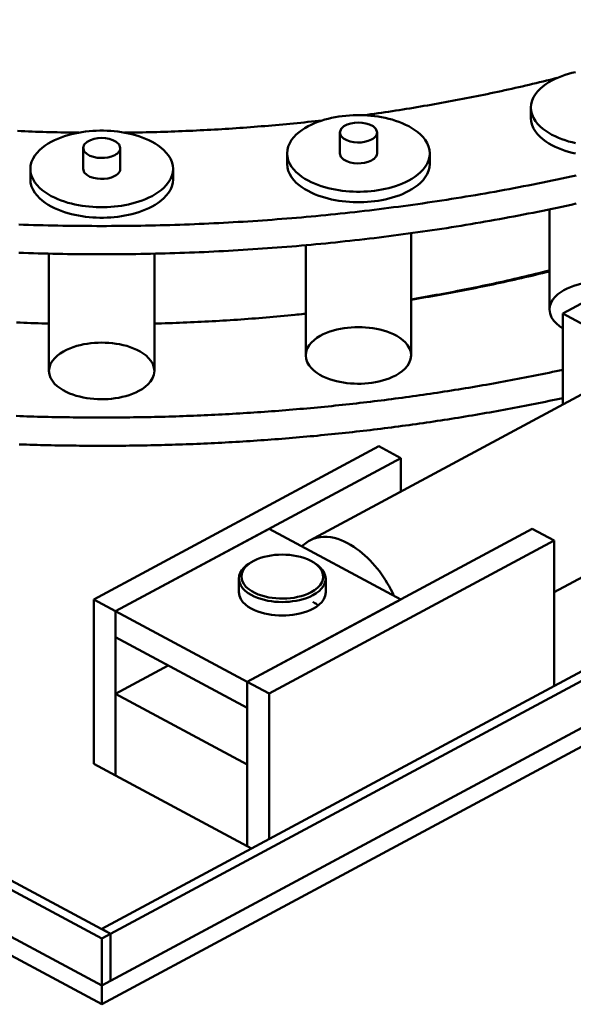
# Model space of a CAD drawing. Header units: millimetres. Extents: x 0 to 841, y 0 to 594.
# Tile 13 of 23: x 556 to 575, y 141 to 174. Entities that reach past the tile are written whole.
import ezdxf

# ---------------------------------------------------------------- set-up
doc = ezdxf.new("R2010")
doc.units = ezdxf.units.MM
doc.layers.add('VIS', color=7, linetype='CONTINUOUS', lineweight=50)

msp = doc.modelspace()

# ---------------------------------------------------------------- linework, layer by layer
at = {"layer": 'VIS'}
for points in [[(483.297, 184.275), (559.297, 143.471)], [(483, 184.116), (559, 143.312)], [(559, 143.631), (634.406, 184.116)], [(559.297, 143.471), (634.703, 183.957)], [(483, 182.522), (559, 141.718)], [(483, 182.522), (559, 141.718)], [(559, 141.718), (635, 182.522)], [(559.297, 141.878), (634.703, 182.363)], [(483, 181.885), (559, 141.081)], [(559, 141.081), (635, 181.885)], [(575.035, 172.629), (574.917, 172.601), (574.8, 172.569), (574.683, 172.534), (574.568, 172.493), (574.455, 172.449), (574.344, 172.399), (574.236, 172.344), (574.13, 172.284), (574.028, 172.218), (573.931, 172.145), (573.839, 172.065), (573.755, 171.977), (573.68, 171.881), (573.617, 171.777), (573.568, 171.666), (573.538, 171.548), (573.527, 171.427)], [(567.872, 171.169), (567.992, 171.186), (568.112, 171.202), (568.232, 171.219), (568.352, 171.236), (568.471, 171.254), (568.591, 171.271), (568.711, 171.289), (568.831, 171.307), (568.95, 171.326), (569.07, 171.344), (569.19, 171.363), (569.309, 171.382), (569.429, 171.401), (569.549, 171.421), (569.668, 171.44), (569.787, 171.46), (569.907, 171.481), (570.026, 171.501), (570.146, 171.522), (570.265, 171.543), (570.384, 171.564), (570.503, 171.585), (570.623, 171.607), (570.742, 171.629), (570.861, 171.651), (570.98, 171.673), (571.099, 171.696), (571.218, 171.718), (571.337, 171.742), (571.455, 171.765), (571.574, 171.788), (571.693, 171.812), (571.812, 171.836), (571.93, 171.861), (572.049, 171.885), (572.167, 171.91), (572.286, 171.935), (572.404, 171.96), (572.523, 171.986), (572.641, 172.012), (572.759, 172.038), (572.878, 172.064), (572.996, 172.091), (573.114, 172.117), (573.232, 172.144), (573.35, 172.172), (573.468, 172.199), (573.586, 172.227), (573.704, 172.255), (573.821, 172.283), (573.939, 172.312), (574.057, 172.341), (574.174, 172.37), (574.292, 172.399), (574.409, 172.429)], [(567.872, 171.169), (567.992, 171.186), (568.112, 171.202), (568.232, 171.219), (568.352, 171.236), (568.471, 171.254), (568.591, 171.271), (568.711, 171.289), (568.831, 171.307), (568.95, 171.326), (569.07, 171.344), (569.19, 171.363), (569.309, 171.382), (569.429, 171.401), (569.549, 171.421), (569.668, 171.44), (569.787, 171.46), (569.907, 171.481), (570.026, 171.501), (570.146, 171.522), (570.265, 171.543), (570.384, 171.564), (570.503, 171.585), (570.623, 171.607), (570.742, 171.629), (570.861, 171.651), (570.98, 171.673), (571.099, 171.696), (571.218, 171.718), (571.337, 171.742), (571.455, 171.765), (571.574, 171.788), (571.693, 171.812), (571.812, 171.836), (571.93, 171.861), (572.049, 171.885), (572.167, 171.91), (572.286, 171.935), (572.404, 171.96), (572.523, 171.986), (572.641, 172.012), (572.759, 172.038), (572.878, 172.064), (572.996, 172.091), (573.114, 172.117), (573.232, 172.144), (573.35, 172.172), (573.468, 172.199), (573.586, 172.227), (573.704, 172.255), (573.821, 172.283), (573.939, 172.312), (574.057, 172.341), (574.174, 172.37), (574.292, 172.399), (574.409, 172.429)], [(573.527, 171.427), (573.538, 171.306), (573.568, 171.189), (573.617, 171.077), (573.68, 170.973), (573.755, 170.877), (573.839, 170.79), (573.931, 170.71), (574.028, 170.637), (574.13, 170.57), (574.236, 170.51), (574.345, 170.455), (574.456, 170.406), (574.569, 170.361), (574.684, 170.321), (574.8, 170.285), (574.918, 170.253), (575.036, 170.226)], [(573.527, 171.427), (573.527, 171.073)], [(559.772, 170.579), (559.894, 170.581), (560.016, 170.583), (560.138, 170.585), (560.259, 170.587), (560.381, 170.589), (560.503, 170.592), (560.625, 170.595), (560.747, 170.598), (560.869, 170.601), (560.991, 170.604), (561.113, 170.608), (561.235, 170.612), (561.357, 170.616), (561.478, 170.621), (561.6, 170.625), (561.722, 170.63), (561.844, 170.635), (561.966, 170.64), (562.088, 170.646), (562.209, 170.652), (562.331, 170.658), (562.453, 170.664), (562.575, 170.67), (562.697, 170.677), (562.818, 170.684), (562.94, 170.691), (563.062, 170.698), (563.183, 170.705), (563.305, 170.713), (563.427, 170.721), (563.548, 170.729), (563.67, 170.738), (563.792, 170.746), (563.913, 170.755), (564.035, 170.764), (564.157, 170.774), (564.278, 170.783), (564.4, 170.793), (564.521, 170.803), (564.643, 170.813), (564.764, 170.824), (564.886, 170.834), (565.007, 170.845), (565.129, 170.856), (565.25, 170.868), (565.371, 170.879), (565.493, 170.891), (565.614, 170.903), (565.736, 170.915), (565.857, 170.928), (565.978, 170.94), (566.099, 170.953), (566.221, 170.967), (566.342, 170.98), (566.463, 170.994)], [(559.772, 170.579), (559.894, 170.581), (560.016, 170.583), (560.138, 170.585), (560.259, 170.587), (560.381, 170.589), (560.503, 170.592), (560.625, 170.595), (560.747, 170.598), (560.869, 170.601), (560.991, 170.604), (561.113, 170.608), (561.235, 170.612), (561.357, 170.616), (561.478, 170.621), (561.6, 170.625), (561.722, 170.63), (561.844, 170.635), (561.966, 170.64), (562.088, 170.646), (562.209, 170.652), (562.331, 170.658), (562.453, 170.664), (562.575, 170.67), (562.697, 170.677), (562.818, 170.684), (562.94, 170.691), (563.062, 170.698), (563.183, 170.705), (563.305, 170.713), (563.427, 170.721), (563.548, 170.729), (563.67, 170.738), (563.792, 170.746), (563.913, 170.755), (564.035, 170.764), (564.157, 170.774), (564.278, 170.783), (564.4, 170.793), (564.521, 170.803), (564.643, 170.813), (564.764, 170.824), (564.886, 170.834), (565.007, 170.845), (565.129, 170.856), (565.25, 170.868), (565.371, 170.879), (565.493, 170.891), (565.614, 170.903), (565.736, 170.915), (565.857, 170.928), (565.978, 170.94), (566.099, 170.953), (566.221, 170.967), (566.342, 170.98), (566.463, 170.994)], [(570.103, 169.877), (570.092, 169.998), (570.061, 170.115), (570.013, 170.227), (569.95, 170.331), (569.875, 170.427), (569.79, 170.514), (569.699, 170.594), (569.602, 170.667), (569.5, 170.734), (569.394, 170.794), (569.285, 170.849), (569.174, 170.898), (569.061, 170.943), (568.946, 170.983), (568.83, 171.019), (568.713, 171.051), (568.594, 171.078), (568.475, 171.102), (568.355, 171.123), (568.235, 171.139), (568.114, 171.153), (567.992, 171.163), (567.871, 171.169), (567.749, 171.173), (567.628, 171.173), (567.506, 171.169), (567.385, 171.163), (567.263, 171.153), (567.142, 171.139), (567.022, 171.123), (566.902, 171.102), (566.783, 171.078), (566.664, 171.051), (566.547, 171.019), (566.431, 170.983), (566.316, 170.943), (566.203, 170.898), (566.091, 170.849), (565.983, 170.794), (565.877, 170.734), (565.775, 170.667), (565.678, 170.594), (565.586, 170.514), (565.502, 170.427), (565.427, 170.331), (565.364, 170.227), (565.316, 170.115), (565.285, 169.998), (565.274, 169.877)], [(573.527, 171.073), (573.538, 170.952), (573.568, 170.834), (573.617, 170.723), (573.68, 170.619), (573.755, 170.523), (573.839, 170.435), (573.931, 170.355), (574.028, 170.282), (574.13, 170.216), (574.236, 170.156), (574.345, 170.101), (574.456, 170.051), (574.569, 170.007), (574.684, 169.967), (574.8, 169.931), (574.918, 169.899), (575.036, 169.871)], [(556.156, 170.635), (556.278, 170.63), (556.4, 170.625), (556.522, 170.621), (556.643, 170.616), (556.765, 170.612), (556.887, 170.608), (557.009, 170.604), (557.131, 170.601), (557.253, 170.598), (557.375, 170.595), (557.497, 170.592), (557.619, 170.589), (557.741, 170.587), (557.862, 170.585), (557.984, 170.583), (558.106, 170.581), (558.228, 170.579)], [(556.156, 170.635), (556.278, 170.63), (556.4, 170.625), (556.522, 170.621), (556.643, 170.616), (556.765, 170.612), (556.887, 170.608), (557.009, 170.604), (557.131, 170.601), (557.253, 170.598), (557.375, 170.595), (557.497, 170.592), (557.619, 170.589), (557.741, 170.587), (557.862, 170.585), (557.984, 170.583), (558.106, 170.581), (558.228, 170.579)], [(561.414, 169.351), (561.404, 169.472), (561.373, 169.59), (561.324, 169.701), (561.261, 169.805), (561.186, 169.901), (561.102, 169.989), (561.01, 170.069), (560.913, 170.142), (560.811, 170.208), (560.706, 170.268), (560.597, 170.323), (560.486, 170.373), (560.373, 170.417), (560.258, 170.457), (560.142, 170.493), (560.024, 170.525), (559.906, 170.553), (559.786, 170.577), (559.667, 170.597), (559.546, 170.614), (559.425, 170.627), (559.304, 170.637), (559.182, 170.644), (559.061, 170.647), (558.939, 170.647), (558.818, 170.644), (558.696, 170.637), (558.575, 170.627), (558.454, 170.614), (558.333, 170.597), (558.214, 170.577), (558.094, 170.553), (557.976, 170.525), (557.858, 170.493), (557.742, 170.457), (557.627, 170.417), (557.514, 170.373), (557.403, 170.323), (557.294, 170.268), (557.189, 170.208), (557.087, 170.142), (556.99, 170.069), (556.898, 169.989), (556.814, 169.901), (556.739, 169.805), (556.676, 169.701), (556.627, 169.59), (556.596, 169.472), (556.586, 169.351)], [(568.318, 170.585), (568.277, 170.706), (568.183, 170.794), (568.069, 170.855), (567.945, 170.894), (567.818, 170.916), (567.688, 170.923), (567.559, 170.916), (567.432, 170.894), (567.308, 170.855), (567.194, 170.794), (567.1, 170.706), (567.059, 170.585)], [(559.63, 170.06), (559.588, 170.18), (559.495, 170.269), (559.38, 170.329), (559.257, 170.368), (559.129, 170.391), (559, 170.398), (558.871, 170.391), (558.743, 170.368), (558.62, 170.329), (558.505, 170.269), (558.412, 170.18), (558.37, 170.06)], [(567.059, 170.585), (567.097, 170.469), (567.184, 170.383), (567.292, 170.322), (567.409, 170.282), (567.53, 170.258), (567.654, 170.248), (567.778, 170.251), (567.9, 170.267), (568.02, 170.298), (568.134, 170.346)], [(567.059, 170.585), (567.059, 169.877)], [(568.134, 170.346), (568.179, 170.373), (568.221, 170.405), (568.259, 170.442), (568.29, 170.485), (568.311, 170.533), (568.318, 170.585)], [(568.318, 170.585), (568.318, 169.877)], [(558.37, 170.06), (558.408, 169.944), (558.496, 169.857), (558.604, 169.797), (558.721, 169.757), (558.842, 169.732), (558.965, 169.722), (559.089, 169.725), (559.212, 169.741), (559.332, 169.772), (559.445, 169.821)], [(558.37, 170.06), (558.37, 169.351)], [(559.445, 169.821), (559.491, 169.848), (559.533, 169.879), (559.57, 169.916), (559.601, 169.959), (559.622, 170.008), (559.63, 170.06)], [(559.63, 170.06), (559.63, 169.351)], [(565.274, 169.877), (565.285, 169.756), (565.316, 169.638), (565.364, 169.527), (565.427, 169.423), (565.502, 169.327), (565.587, 169.239), (565.678, 169.159), (565.776, 169.086), (565.877, 169.02), (565.983, 168.959), (566.092, 168.905), (566.203, 168.855), (566.316, 168.81), (566.431, 168.77), (566.547, 168.735), (566.665, 168.703), (566.783, 168.675), (566.903, 168.651), (567.023, 168.631), (567.143, 168.614), (567.264, 168.601), (567.385, 168.591), (567.507, 168.584), (567.629, 168.581), (567.75, 168.581), (567.872, 168.584), (567.993, 168.591), (568.115, 168.601), (568.236, 168.614), (568.356, 168.631), (568.476, 168.652), (568.595, 168.676), (568.714, 168.703), (568.831, 168.735), (568.948, 168.771), (569.063, 168.811), (569.176, 168.856), (569.287, 168.906), (569.395, 168.96)], [(565.274, 169.877), (565.274, 169.523)], [(567.059, 169.877), (567.097, 169.761), (567.184, 169.674), (567.292, 169.614), (567.409, 169.574), (567.53, 169.55), (567.654, 169.539), (567.778, 169.542), (567.9, 169.558), (568.02, 169.589), (568.134, 169.638)], [(568.134, 169.638), (568.179, 169.665), (568.221, 169.697), (568.259, 169.734), (568.29, 169.776), (568.311, 169.825), (568.318, 169.877)], [(569.395, 168.96), (569.501, 169.021), (569.603, 169.087), (569.7, 169.16), (569.791, 169.24), (569.875, 169.328), (569.95, 169.423), (570.013, 169.527), (570.061, 169.639), (570.092, 169.756), (570.103, 169.877)], [(570.103, 169.877), (570.103, 169.523)], [(556.586, 169.351), (556.596, 169.23), (556.627, 169.113), (556.676, 169.001), (556.739, 168.897), (556.814, 168.801), (556.898, 168.714), (556.99, 168.634), (557.087, 168.561), (557.189, 168.494), (557.295, 168.434), (557.403, 168.379), (557.515, 168.33), (557.628, 168.285), (557.743, 168.245), (557.859, 168.209), (557.976, 168.177), (558.095, 168.15), (558.214, 168.126), (558.334, 168.105), (558.455, 168.089), (558.576, 168.075), (558.697, 168.065), (558.818, 168.059), (558.94, 168.056), (559.062, 168.056), (559.183, 168.059), (559.305, 168.065), (559.426, 168.075), (559.547, 168.089), (559.668, 168.106), (559.788, 168.126), (559.907, 168.15), (560.025, 168.178), (560.143, 168.21), (560.259, 168.245), (560.374, 168.286), (560.487, 168.33), (560.598, 168.38), (560.707, 168.435)], [(556.586, 169.351), (556.586, 168.997)], [(558.37, 169.351), (558.408, 169.235), (558.496, 169.149), (558.604, 169.088), (558.721, 169.048), (558.842, 169.024), (558.965, 169.014), (559.089, 169.017), (559.212, 169.033), (559.332, 169.064), (559.445, 169.112)], [(559.445, 169.112), (559.491, 169.139), (559.533, 169.171), (559.57, 169.208), (559.601, 169.251), (559.622, 169.299), (559.63, 169.351)], [(560.707, 168.435), (560.812, 168.495), (560.914, 168.561), (561.011, 168.634), (561.103, 168.714), (561.187, 168.802), (561.262, 168.898), (561.325, 169.002), (561.373, 169.113), (561.404, 169.23), (561.414, 169.351)], [(561.414, 169.351), (561.414, 168.997)], [(565.274, 169.523), (565.285, 169.402), (565.316, 169.284), (565.364, 169.172), (565.427, 169.069), (565.502, 168.973), (565.587, 168.885), (565.678, 168.805), (565.776, 168.732), (565.877, 168.666), (565.983, 168.605), (566.092, 168.55), (566.203, 168.501), (566.316, 168.456), (566.431, 168.416), (566.547, 168.38), (566.665, 168.349), (566.783, 168.321), (566.903, 168.297), (567.023, 168.277), (567.143, 168.26), (567.264, 168.247), (567.385, 168.237), (567.507, 168.23), (567.629, 168.227), (567.75, 168.227), (567.872, 168.23), (567.993, 168.237), (568.115, 168.247), (568.236, 168.26), (568.356, 168.277), (568.476, 168.297), (568.595, 168.321), (568.714, 168.349), (568.831, 168.381), (568.948, 168.417), (569.063, 168.457), (569.176, 168.502), (569.287, 168.551), (569.395, 168.606)], [(569.395, 168.606), (569.501, 168.666), (569.603, 168.733), (569.7, 168.806), (569.791, 168.886), (569.875, 168.974), (569.95, 169.069), (570.013, 169.173), (570.061, 169.284), (570.092, 169.402), (570.103, 169.523)], [(556.194, 167.47), (556.359, 167.464), (556.524, 167.458), (556.689, 167.453), (556.854, 167.449), (557.019, 167.444), (557.184, 167.44), (557.349, 167.437), (557.514, 167.433), (557.68, 167.43), (557.845, 167.428), (558.01, 167.425), (558.175, 167.423), (558.34, 167.422), (558.505, 167.421), (558.67, 167.42), (558.835, 167.419), (559, 167.419), (559.165, 167.419), (559.33, 167.42), (559.495, 167.421), (559.66, 167.422), (559.826, 167.423), (559.991, 167.425), (560.156, 167.428), (560.321, 167.43), (560.486, 167.433), (560.651, 167.437), (560.816, 167.44), (560.981, 167.444), (561.146, 167.449), (561.311, 167.453), (561.476, 167.458), (561.641, 167.464), (561.806, 167.47), (561.971, 167.476), (562.136, 167.482), (562.301, 167.489), (562.466, 167.496), (562.631, 167.504), (562.795, 167.511), (562.96, 167.52), (563.125, 167.528), (563.29, 167.537), (563.455, 167.546), (563.62, 167.556), (563.784, 167.566), (563.949, 167.576), (564.114, 167.587), (564.279, 167.598), (564.443, 167.609), (564.608, 167.621), (564.773, 167.633), (564.937, 167.646), (565.102, 167.658), (565.266, 167.672), (565.431, 167.685), (565.595, 167.699), (565.76, 167.713), (565.924, 167.728), (566.089, 167.743), (566.253, 167.758), (566.417, 167.774), (566.582, 167.79), (566.746, 167.806), (566.91, 167.823), (567.074, 167.84), (567.239, 167.857), (567.403, 167.875), (567.567, 167.893), (567.731, 167.912), (567.895, 167.931), (568.059, 167.95), (568.223, 167.97), (568.387, 167.99), (568.55, 168.01), (568.714, 168.031), (568.878, 168.052), (569.042, 168.073), (569.205, 168.095), (569.369, 168.117), (569.532, 168.14), (569.696, 168.163), (569.859, 168.186), (570.023, 168.21), (570.186, 168.234), (570.349, 168.258), (570.512, 168.283), (570.676, 168.308), (570.839, 168.334), (571.002, 168.36), (571.165, 168.386), (571.328, 168.413), (571.49, 168.44), (571.653, 168.467), (571.816, 168.495), (571.979, 168.523), (572.141, 168.552), (572.304, 168.581), (572.466, 168.61), (572.629, 168.64), (572.791, 168.67), (572.953, 168.7), (573.115, 168.731), (573.277, 168.763), (573.439, 168.794), (573.601, 168.826), (573.763, 168.859), (573.925, 168.892), (574.087, 168.925), (574.248, 168.958), (574.41, 168.992), (574.571, 169.027), (574.733, 169.062), (574.894, 169.097), (575.055, 169.132)], [(556.586, 168.997), (556.596, 168.876), (556.627, 168.758), (556.676, 168.647), (556.739, 168.543), (556.814, 168.447), (556.898, 168.359), (556.99, 168.279), (557.087, 168.206), (557.189, 168.14), (557.295, 168.08), (557.403, 168.025), (557.515, 167.975), (557.628, 167.931), (557.743, 167.891), (557.859, 167.855), (557.976, 167.823), (558.095, 167.795), (558.214, 167.771), (558.334, 167.751), (558.455, 167.734), (558.576, 167.721), (558.697, 167.711), (558.818, 167.705), (558.94, 167.701), (559.062, 167.701), (559.183, 167.705), (559.305, 167.711), (559.426, 167.721), (559.547, 167.735), (559.668, 167.751), (559.788, 167.772), (559.907, 167.796), (560.025, 167.824), (560.143, 167.855), (560.259, 167.891), (560.374, 167.931), (560.487, 167.976), (560.598, 168.026), (560.707, 168.081)], [(560.707, 168.081), (560.812, 168.141), (560.914, 168.207), (561.011, 168.28), (561.103, 168.36), (561.187, 168.448), (561.262, 168.544), (561.325, 168.647), (561.373, 168.759), (561.404, 168.876), (561.414, 168.997)], [(556.194, 166.513), (556.359, 166.507), (556.524, 166.502), (556.689, 166.497), (556.854, 166.492), (557.019, 166.488), (557.184, 166.484), (557.349, 166.48), (557.514, 166.477), (557.68, 166.474), (557.845, 166.471), (558.01, 166.469), (558.175, 166.467), (558.34, 166.466), (558.505, 166.464), (558.67, 166.463), (558.835, 166.463), (559, 166.463), (559.165, 166.463), (559.33, 166.463), (559.495, 166.464), (559.66, 166.466), (559.826, 166.467), (559.991, 166.469), (560.156, 166.471), (560.321, 166.474), (560.486, 166.477), (560.651, 166.48), (560.816, 166.484), (560.981, 166.488), (561.146, 166.492), (561.311, 166.497), (561.476, 166.502), (561.641, 166.507), (561.806, 166.513), (561.971, 166.519), (562.136, 166.526), (562.301, 166.533), (562.466, 166.54), (562.631, 166.547), (562.795, 166.555), (562.96, 166.563), (563.125, 166.572), (563.29, 166.581), (563.455, 166.59), (563.62, 166.6), (563.784, 166.61), (563.949, 166.62), (564.114, 166.631), (564.279, 166.642), (564.443, 166.653), (564.608, 166.665), (564.773, 166.677), (564.937, 166.689), (565.102, 166.702), (565.266, 166.715), (565.431, 166.729), (565.595, 166.743), (565.76, 166.757), (565.924, 166.771), (566.089, 166.786), (566.253, 166.802), (566.417, 166.817), (566.582, 166.833), (566.746, 166.85), (566.91, 166.866), (567.074, 166.884), (567.239, 166.901), (567.403, 166.919), (567.567, 166.937), (567.731, 166.956), (567.895, 166.974), (568.059, 166.994), (568.223, 167.013), (568.387, 167.033), (568.55, 167.054), (568.714, 167.074), (568.878, 167.096), (569.042, 167.117), (569.205, 167.139), (569.369, 167.161), (569.532, 167.184), (569.696, 167.207), (569.859, 167.23), (570.023, 167.254), (570.186, 167.278), (570.349, 167.302), (570.512, 167.327), (570.676, 167.352), (570.839, 167.377), (571.002, 167.403), (571.165, 167.43), (571.328, 167.456), (571.49, 167.483), (571.653, 167.511), (571.816, 167.539), (571.979, 167.567), (572.141, 167.595), (572.304, 167.624), (572.466, 167.654), (572.629, 167.683), (572.791, 167.714), (572.953, 167.744), (573.115, 167.775), (573.277, 167.806), (573.439, 167.838), (573.601, 167.87), (573.763, 167.902), (573.925, 167.935), (574.087, 167.968), (574.248, 168.002), (574.41, 168.036), (574.571, 168.07), (574.733, 168.105), (574.894, 168.14), (575.055, 168.176)], [(574.157, 167.983), (574.157, 164.591)], [(574.612, 164.454), (579.867, 167.275)], [(569.473, 167.175), (569.473, 163.041)], [(565.904, 166.77), (565.904, 163.041)], [(557.216, 166.483), (557.216, 162.515)], [(560.784, 166.483), (560.784, 162.515)], [(569.473, 164.938), (569.594, 164.958), (569.715, 164.978), (569.836, 164.999), (569.957, 165.02), (570.078, 165.041), (570.198, 165.063), (570.319, 165.085), (570.44, 165.107), (570.561, 165.129), (570.681, 165.151), (570.802, 165.174), (570.923, 165.197), (571.043, 165.221), (571.164, 165.244), (571.284, 165.268), (571.404, 165.292), (571.525, 165.316), (571.645, 165.341), (571.765, 165.366), (571.885, 165.391), (572.005, 165.416), (572.125, 165.442), (572.245, 165.467), (572.365, 165.494), (572.485, 165.52), (572.605, 165.547), (572.725, 165.574), (572.844, 165.601), (572.964, 165.628), (573.084, 165.656), (573.203, 165.684), (573.323, 165.712), (573.442, 165.741), (573.561, 165.769), (573.681, 165.798), (573.8, 165.828), (573.919, 165.857), (574.038, 165.887), (574.157, 165.917)], [(569.473, 164.926), (569.594, 164.946), (569.715, 164.966), (569.836, 164.987), (569.957, 165.007), (570.077, 165.028), (570.198, 165.049), (570.319, 165.07), (570.44, 165.092), (570.56, 165.114), (570.681, 165.136), (570.802, 165.158), (570.922, 165.18), (571.043, 165.203), (571.163, 165.226), (571.283, 165.249), (571.404, 165.273), (571.524, 165.297), (571.644, 165.321), (571.765, 165.345), (571.885, 165.369), (572.005, 165.394), (572.125, 165.419), (572.245, 165.444), (572.365, 165.47), (572.485, 165.496), (572.605, 165.522), (572.724, 165.548), (572.844, 165.575), (572.964, 165.601), (573.083, 165.628), (573.203, 165.656), (573.322, 165.683), (573.442, 165.711), (573.561, 165.739), (573.68, 165.768), (573.8, 165.796), (573.919, 165.825), (574.038, 165.854), (574.157, 165.884)], [(574.157, 164.591), (574.171, 164.712), (574.212, 164.827), (574.274, 164.932), (574.352, 165.027), (574.441, 165.11), (574.539, 165.183), (574.642, 165.248), (574.751, 165.305), (574.862, 165.354), (574.977, 165.397), (575.093, 165.434), (575.211, 165.465), (575.331, 165.491), (575.451, 165.512), (575.572, 165.528), (575.694, 165.54), (575.816, 165.547), (575.938, 165.549), (576.061, 165.547), (576.183, 165.54), (576.304, 165.529), (576.425, 165.513), (576.546, 165.492)], [(560.784, 164.117), (560.906, 164.12), (561.029, 164.124), (561.151, 164.127), (561.273, 164.131), (561.395, 164.136), (561.517, 164.14), (561.639, 164.145), (561.761, 164.15), (561.883, 164.155), (562.005, 164.16), (562.127, 164.166), (562.25, 164.172), (562.372, 164.178), (562.494, 164.184), (562.616, 164.19), (562.738, 164.197), (562.86, 164.204), (562.982, 164.211), (563.104, 164.219), (563.226, 164.226), (563.347, 164.234), (563.469, 164.242), (563.591, 164.25), (563.713, 164.259), (563.835, 164.268), (563.957, 164.277), (564.079, 164.286), (564.201, 164.295), (564.322, 164.305), (564.444, 164.315), (564.566, 164.325), (564.688, 164.335), (564.809, 164.346), (564.931, 164.356), (565.053, 164.367), (565.175, 164.379), (565.296, 164.39), (565.418, 164.402), (565.539, 164.414), (565.661, 164.426), (565.783, 164.438), (565.904, 164.451)], [(565.463, 164.406), (565.537, 164.413), (565.61, 164.421), (565.684, 164.428), (565.757, 164.436), (565.831, 164.444), (565.904, 164.452)], [(574.612, 163.952), (574.498, 164.028), (574.393, 164.115), (574.3, 164.215), (574.225, 164.329), (574.175, 164.456), (574.157, 164.591)], [(574.612, 161.38), (574.612, 164.454)], [(574.612, 164.454), (581.885, 160.549)], [(556.117, 164.155), (556.239, 164.15), (556.361, 164.145), (556.483, 164.14), (556.605, 164.136), (556.727, 164.131), (556.849, 164.127), (556.971, 164.124), (557.094, 164.12), (557.216, 164.117)], [(565.904, 163.041), (565.918, 163.162), (565.959, 163.277), (566.021, 163.382), (566.099, 163.477), (566.189, 163.56), (566.287, 163.634), (566.391, 163.698), (566.499, 163.755), (566.611, 163.804), (566.726, 163.847), (566.842, 163.884), (566.961, 163.915), (567.08, 163.941), (567.201, 163.962), (567.322, 163.978), (567.444, 163.99), (567.566, 163.996), (567.688, 163.999), (567.811, 163.996), (567.933, 163.99), (568.055, 163.978), (568.176, 163.962), (568.297, 163.941), (568.416, 163.915), (568.535, 163.884), (568.651, 163.847), (568.766, 163.804), (568.878, 163.755), (568.986, 163.698), (569.09, 163.634), (569.188, 163.56), (569.277, 163.477), (569.355, 163.382), (569.418, 163.277), (569.458, 163.162), (569.473, 163.041)], [(557.216, 162.515), (557.23, 162.636), (557.271, 162.752), (557.333, 162.857), (557.411, 162.951), (557.5, 163.034), (557.598, 163.108), (557.702, 163.173), (557.811, 163.229), (557.922, 163.279), (558.037, 163.322), (558.154, 163.359), (558.272, 163.39), (558.392, 163.416), (558.512, 163.437), (558.634, 163.453), (558.755, 163.464), (558.878, 163.471), (559, 163.473), (559.122, 163.471), (559.245, 163.464), (559.366, 163.453), (559.488, 163.437), (559.608, 163.416), (559.728, 163.39), (559.846, 163.359), (559.963, 163.322), (560.078, 163.279), (560.189, 163.229), (560.298, 163.173), (560.402, 163.108), (560.5, 163.034), (560.589, 162.951), (560.667, 162.857), (560.729, 162.752), (560.77, 162.636), (560.784, 162.515)], [(568.95, 162.363), (568.842, 162.31), (568.73, 162.263), (568.616, 162.222), (568.5, 162.188), (568.383, 162.158), (568.265, 162.134), (568.145, 162.115), (568.025, 162.1), (567.905, 162.09), (567.784, 162.084), (567.663, 162.083), (567.542, 162.086), (567.421, 162.094), (567.301, 162.106), (567.181, 162.122), (567.062, 162.144), (566.944, 162.17), (566.827, 162.202), (566.712, 162.239), (566.599, 162.282), (566.489, 162.332), (566.382, 162.388), (566.28, 162.453), (566.183, 162.526), (566.096, 162.609), (566.019, 162.703), (565.958, 162.807), (565.918, 162.921), (565.904, 163.041)], [(569.473, 163.041), (569.457, 162.914), (569.412, 162.794), (569.345, 162.685), (569.261, 162.588), (569.165, 162.503), (569.061, 162.428), (568.95, 162.363)], [(556.109, 160.991), (556.229, 160.986), (556.349, 160.982), (556.469, 160.978), (556.589, 160.974), (556.709, 160.971), (556.829, 160.967), (556.949, 160.964), (557.069, 160.961), (557.189, 160.958), (557.309, 160.956), (557.429, 160.953), (557.549, 160.951), (557.669, 160.949), (557.79, 160.947), (557.91, 160.945), (558.03, 160.943), (558.15, 160.942), (558.27, 160.941), (558.39, 160.94), (558.51, 160.939), (558.63, 160.938), (558.75, 160.938), (558.87, 160.937), (558.991, 160.937), (559.111, 160.937), (559.231, 160.938), (559.351, 160.938), (559.471, 160.939), (559.591, 160.939), (559.711, 160.94), (559.831, 160.942), (559.951, 160.943), (560.071, 160.945), (560.192, 160.946), (560.312, 160.948), (560.432, 160.95), (560.552, 160.953), (560.672, 160.955), (560.792, 160.958), (560.912, 160.961), (561.032, 160.964), (561.152, 160.967), (561.272, 160.97), (561.392, 160.974), (561.512, 160.978), (561.632, 160.982), (561.752, 160.986), (561.872, 160.99), (561.992, 160.995), (562.112, 160.999), (562.232, 161.004), (562.352, 161.009), (562.472, 161.014), (562.592, 161.02), (562.712, 161.026), (562.832, 161.031), (562.952, 161.037), (563.072, 161.044), (563.192, 161.05), (563.312, 161.056), (563.432, 161.063), (563.552, 161.07), (563.672, 161.077), (563.792, 161.085), (563.912, 161.092), (564.031, 161.1), (564.151, 161.108), (564.271, 161.116), (564.391, 161.124), (564.511, 161.132), (564.631, 161.141), (564.75, 161.15), (564.87, 161.159), (564.99, 161.168), (565.11, 161.177), (565.229, 161.187), (565.349, 161.196), (565.469, 161.206), (565.588, 161.217), (565.708, 161.227), (565.828, 161.237), (565.947, 161.248), (566.067, 161.259), (566.187, 161.27), (566.306, 161.281), (566.426, 161.293), (566.545, 161.304), (566.665, 161.316), (566.784, 161.328), (566.904, 161.34), (567.023, 161.353), (567.143, 161.365), (567.262, 161.378), (567.382, 161.391), (567.501, 161.404), (567.62, 161.417), (567.74, 161.431), (567.859, 161.445), (567.978, 161.459), (568.097, 161.473), (568.217, 161.487), (568.336, 161.502), (568.455, 161.516), (568.574, 161.531), (568.694, 161.546), (568.813, 161.562), (568.932, 161.577), (569.051, 161.593), (569.17, 161.609), (569.289, 161.625), (569.408, 161.641), (569.527, 161.657), (569.646, 161.674), (569.765, 161.691), (569.884, 161.708), (570.003, 161.725), (570.121, 161.742), (570.24, 161.76), (570.359, 161.778), (570.478, 161.796), (570.596, 161.814), (570.715, 161.833), (570.834, 161.851), (570.952, 161.87), (571.071, 161.889), (571.189, 161.908), (571.308, 161.928), (571.427, 161.947), (571.545, 161.967), (571.663, 161.987), (571.782, 162.007), (571.9, 162.028), (572.018, 162.048), (572.137, 162.069), (572.255, 162.09), (572.373, 162.111), (572.491, 162.133), (572.61, 162.154), (572.728, 162.176), (572.846, 162.198), (572.964, 162.221), (573.082, 162.243), (573.2, 162.266), (573.318, 162.288), (573.435, 162.312), (573.553, 162.335), (573.671, 162.358), (573.789, 162.382), (573.907, 162.406), (574.024, 162.43), (574.142, 162.454), (574.259, 162.479), (574.377, 162.504), (574.494, 162.528), (574.612, 162.554)], [(560.262, 161.838), (560.153, 161.784), (560.042, 161.737), (559.928, 161.697), (559.812, 161.662), (559.695, 161.633), (559.576, 161.608), (559.457, 161.589), (559.337, 161.574), (559.216, 161.564), (559.095, 161.559), (558.974, 161.557), (558.853, 161.56), (558.733, 161.568), (558.612, 161.58), (558.493, 161.597), (558.374, 161.618), (558.255, 161.645), (558.139, 161.676), (558.024, 161.713), (557.911, 161.756), (557.8, 161.806), (557.693, 161.863), (557.591, 161.927), (557.495, 162), (557.407, 162.083), (557.331, 162.177), (557.27, 162.281), (557.23, 162.395), (557.216, 162.515)], [(560.784, 162.515), (560.769, 162.388), (560.724, 162.268), (560.657, 162.159), (560.573, 162.062), (560.477, 161.977), (560.372, 161.903), (560.262, 161.838)], [(566.048, 156.781), (575.993, 162.121)], [(556.211, 160.031), (556.331, 160.026), (556.451, 160.022), (556.571, 160.019), (556.692, 160.015), (556.812, 160.012), (556.932, 160.008), (557.052, 160.005), (557.172, 160.002), (557.293, 160), (557.413, 159.997), (557.533, 159.995), (557.653, 159.993), (557.773, 159.991), (557.894, 159.989), (558.014, 159.987), (558.134, 159.986), (558.254, 159.984), (558.374, 159.983), (558.495, 159.983), (558.615, 159.982), (558.735, 159.981), (558.855, 159.981), (558.975, 159.981), (559.096, 159.981), (559.216, 159.981), (559.336, 159.982), (559.456, 159.982), (559.577, 159.983), (559.697, 159.984), (559.817, 159.985), (559.937, 159.987), (560.057, 159.988), (560.178, 159.99), (560.298, 159.992), (560.418, 159.994), (560.538, 159.996), (560.658, 159.999), (560.779, 160.001), (560.899, 160.004), (561.019, 160.007), (561.139, 160.01), (561.259, 160.014), (561.38, 160.017), (561.5, 160.021), (561.62, 160.025), (561.74, 160.029), (561.86, 160.033), (561.98, 160.038), (562.1, 160.042), (562.221, 160.047), (562.341, 160.052), (562.461, 160.058), (562.581, 160.063), (562.701, 160.069), (562.821, 160.074), (562.941, 160.08), (563.061, 160.087), (563.181, 160.093), (563.301, 160.1), (563.421, 160.106), (563.541, 160.113), (563.661, 160.12), (563.781, 160.128), (563.901, 160.135), (564.021, 160.143), (564.141, 160.151), (564.261, 160.159), (564.381, 160.167), (564.501, 160.175), (564.621, 160.184), (564.741, 160.193), (564.861, 160.202), (564.981, 160.211), (565.1, 160.22), (565.22, 160.23), (565.34, 160.239), (565.46, 160.249), (565.58, 160.259), (565.7, 160.27), (565.819, 160.28), (565.939, 160.291), (566.059, 160.302), (566.178, 160.313), (566.298, 160.324), (566.418, 160.336), (566.537, 160.347), (566.657, 160.359), (566.777, 160.371), (566.896, 160.383), (567.016, 160.396), (567.135, 160.408), (567.255, 160.421), (567.375, 160.434), (567.494, 160.447), (567.614, 160.46), (567.733, 160.474), (567.852, 160.488), (567.972, 160.502), (568.091, 160.516), (568.211, 160.53), (568.33, 160.545), (568.449, 160.559), (568.569, 160.574), (568.688, 160.589), (568.807, 160.604), (568.926, 160.62), (569.045, 160.636), (569.165, 160.652), (569.284, 160.668), (569.403, 160.684), (569.522, 160.7), (569.641, 160.717), (569.76, 160.734), (569.879, 160.751), (569.998, 160.768), (570.117, 160.785), (570.236, 160.803), (570.355, 160.821), (570.474, 160.839), (570.593, 160.857), (570.711, 160.876), (570.83, 160.894), (570.949, 160.913), (571.068, 160.932), (571.186, 160.951), (571.305, 160.971), (571.423, 160.99), (571.542, 161.01), (571.661, 161.03), (571.779, 161.05), (571.898, 161.071), (572.016, 161.092), (572.134, 161.112), (572.253, 161.133), (572.371, 161.155), (572.489, 161.176), (572.608, 161.198), (572.726, 161.22), (572.844, 161.242), (572.962, 161.264), (573.08, 161.286), (573.198, 161.309), (573.316, 161.332), (573.434, 161.355), (573.552, 161.378), (573.67, 161.402), (573.788, 161.425), (573.906, 161.449), (574.024, 161.474), (574.141, 161.498), (574.259, 161.522), (574.377, 161.547), (574.494, 161.572), (574.612, 161.597)], [(558.729, 154.784), (568.377, 159.965)], [(569.12, 159.566), (568.377, 159.965)], [(559.471, 154.386), (569.12, 159.566)], [(569.12, 158.431), (569.12, 159.566)], [(574.315, 155.025), (578.575, 157.312)], [(559.471, 154.386), (564.667, 157.175)], [(563.924, 151.995), (573.573, 157.175)], [(569.12, 154.784), (564.667, 157.175)], [(574.315, 156.777), (573.573, 157.175)], [(564.667, 151.597), (574.315, 156.777)], [(566.048, 156.781), (565.999, 156.753), (565.952, 156.723), (565.907, 156.69), (565.864, 156.654), (565.823, 156.616), (565.784, 156.575)], [(568.893, 154.906), (568.841, 155.015), (568.786, 155.123), (568.728, 155.229), (568.667, 155.333), (568.604, 155.436), (568.538, 155.537), (568.469, 155.636), (568.397, 155.734), (568.323, 155.829), (568.246, 155.922), (568.166, 156.013), (568.083, 156.101), (567.998, 156.187), (567.91, 156.269), (567.819, 156.349), (567.725, 156.425), (567.628, 156.498), (567.529, 156.566), (567.426, 156.63), (567.321, 156.689), (567.212, 156.742), (567.101, 156.789), (566.987, 156.829), (566.871, 156.862), (566.752, 156.885), (566.632, 156.899), (566.511, 156.901), (566.391, 156.891), (566.272, 156.868), (566.157, 156.832), (566.048, 156.781)], [(574.315, 151.853), (574.315, 156.777)], [(566.181, 156.028), (566.073, 156.09), (565.961, 156.143), (565.845, 156.186), (565.726, 156.222), (565.605, 156.25), (565.483, 156.271), (565.36, 156.287), (565.236, 156.296), (565.112, 156.299), (564.988, 156.296), (564.864, 156.287), (564.741, 156.271), (564.619, 156.25), (564.498, 156.222), (564.379, 156.186), (564.263, 156.143), (564.15, 156.09), (564.043, 156.028)], [(563.978, 155.986), (563.893, 155.925), (563.815, 155.855), (563.746, 155.775), (563.691, 155.686), (563.655, 155.588), (563.642, 155.484)], [(564.043, 156.028), (563.944, 155.955), (563.856, 155.87), (563.785, 155.77), (563.739, 155.656), (563.727, 155.534), (563.751, 155.414), (563.807, 155.305), (563.884, 155.21), (563.976, 155.129), (564.078, 155.06), (564.186, 155.001), (564.299, 154.952), (564.415, 154.912), (564.533, 154.879), (564.653, 154.853), (564.774, 154.833), (564.897, 154.82), (565.019, 154.813), (565.142, 154.811), (565.265, 154.815), (565.387, 154.826), (565.509, 154.842), (565.63, 154.865), (565.749, 154.894), (565.866, 154.931), (565.981, 154.975), (566.092, 155.029)], [(564.043, 156.028), (563.978, 155.986)], [(564.012, 156.007), (564.006, 156.004), (564.001, 156), (563.995, 155.997), (563.989, 155.993), (563.984, 155.99), (563.978, 155.986)], [(566.092, 155.029), (566.202, 155.096), (566.303, 155.175), (566.391, 155.27), (566.458, 155.38), (566.494, 155.503), (566.49, 155.632), (566.447, 155.753), (566.375, 155.86), (566.284, 155.951), (566.181, 156.028)], [(566.181, 156.028), (566.245, 155.986)], [(566.245, 155.986), (566.24, 155.99), (566.234, 155.993), (566.229, 155.997), (566.223, 156), (566.217, 156.004), (566.212, 156.007)], [(566.581, 155.484), (566.569, 155.588), (566.532, 155.686), (566.477, 155.775), (566.409, 155.855), (566.331, 155.925), (566.245, 155.986)], [(563.642, 155.484), (563.659, 155.365), (563.706, 155.255), (563.775, 155.156), (563.86, 155.071), (563.955, 154.997), (564.058, 154.934), (564.165, 154.881), (564.277, 154.835), (564.391, 154.797), (564.507, 154.765), (564.624, 154.74), (564.743, 154.72), (564.863, 154.706), (564.983, 154.698), (565.103, 154.695), (565.224, 154.697), (565.344, 154.705), (565.463, 154.718), (565.582, 154.736), (565.7, 154.761), (565.816, 154.792), (565.931, 154.829), (566.043, 154.873), (566.151, 154.926)], [(563.642, 155.484), (563.642, 155.023)], [(566.151, 154.926), (566.257, 154.989), (566.355, 155.063), (566.443, 155.15), (566.515, 155.249), (566.564, 155.362), (566.581, 155.484)], [(566.581, 155.484), (566.581, 155.023)], [(566.581, 155.023), (566.564, 154.904), (566.517, 154.793), (566.447, 154.694), (566.362, 154.609), (566.266, 154.535), (566.163, 154.472), (566.055, 154.418), (565.943, 154.373), (565.828, 154.335), (565.711, 154.303), (565.593, 154.278), (565.474, 154.259), (565.353, 154.245), (565.233, 154.237), (565.112, 154.235), (564.991, 154.237), (564.87, 154.245), (564.75, 154.259), (564.631, 154.278), (564.512, 154.303), (564.396, 154.335), (564.281, 154.373), (564.169, 154.418), (564.061, 154.472), (563.957, 154.535), (563.862, 154.609), (563.776, 154.694), (563.706, 154.793), (563.659, 154.904), (563.642, 155.023)], [(559.471, 154.386), (558.729, 154.784)], [(558.729, 149.223), (558.729, 154.784)], [(563.924, 151.995), (569.12, 154.784)], [(566.151, 154.696), (566.182, 154.679), (566.212, 154.661), (566.242, 154.642), (566.271, 154.623), (566.3, 154.602), (566.328, 154.581)], [(559.471, 148.825), (559.471, 154.386)], [(563.924, 151.995), (559.471, 154.386)], [(559.471, 153.5), (559.471, 154.386)], [(563.924, 151.11), (559.471, 153.5)], [(559.471, 151.588), (561.252, 152.544)], [(564.667, 151.597), (563.924, 151.995)], [(563.924, 146.434), (563.924, 151.995)], [(563.924, 151.11), (563.924, 151.995)], [(563.924, 149.197), (559.471, 151.588)], [(559.471, 148.825), (559.471, 151.588)], [(564.667, 146.673), (564.667, 151.597)], [(559.471, 148.825), (558.729, 149.223)], [(563.924, 146.434), (563.924, 149.197)], [(563.924, 146.434), (559.471, 148.825)], [(564.073, 146.354), (563.924, 146.434)], [(559, 143.631), (559.297, 143.471)], [(559, 143.312), (559.297, 143.471)], [(559, 141.718), (559, 143.312)], [(559.297, 141.878), (559.297, 143.471)], [(559.297, 141.878), (559.297, 143.471)], [(559, 141.718), (559.297, 141.878)], [(559, 141.081), (559, 141.718)]]:
    msp.add_lwpolyline(points, dxfattribs=at)

doc.saveas('drawing.dxf')
